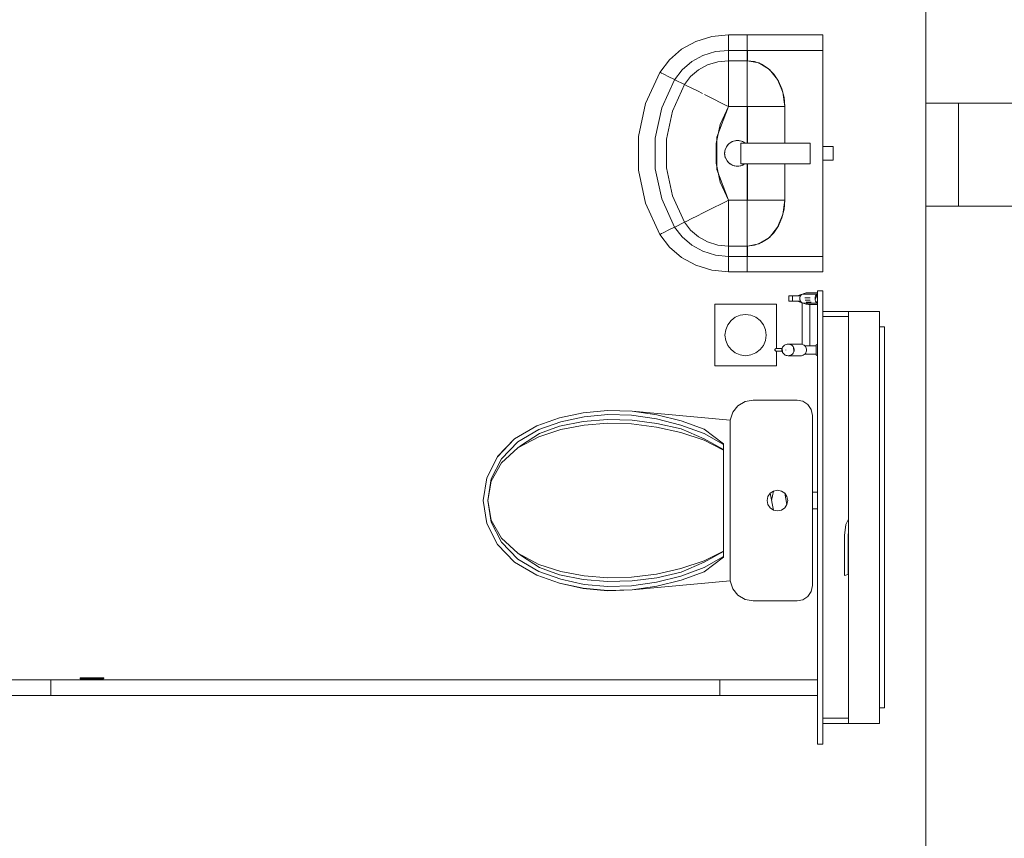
# Model space of a CAD drawing. Header units: millimetres. Extents: x 659 to 1031, y -73 to 11.
# Tile 61 of 141: x 729.28 to 733.11, y -9.66 to -6.48. Entities that reach past the tile are written whole.
import ezdxf

# ---------------------------------------------------------------- set-up
doc = ezdxf.new("R2010")
doc.units = ezdxf.units.MM
doc.header["$MEASUREMENT"] = 0
for name, color, linetype, lineweight in [('IFC-Elemento construtivo genérico-Contorno', 253, 'Continuous', 5), ('IFC-Janela-Contorno', 142, 'Continuous', 5), ('IFC-Laje-Contorno', 134, 'Continuous', 5), ('IFC-Parede padrão-Contorno', 44, 'Continuous', 5), ('IFC-Porta-Contorno', 142, 'Continuous', 5)]:
    doc.layers.add(name, color=color, linetype=linetype, lineweight=lineweight)

msp = doc.modelspace()

# ---------------------------------------------------------------- linework, layer by layer
at = {"layer": 'IFC-Elemento construtivo genérico-Contorno', "color": 8, "lineweight": 5}
for p, q in [((731.9714, -6.5432), (732.0359, -6.5369)), ((732.0359, -6.5369), (732.1092, -6.5369)), ((732.0359, -6.539), (732.0359, -6.5369)), ((732.0359, -6.5433), (732.0359, -6.539)), ((732.1092, -6.5369), (732.4025, -6.5369)), ((732.1092, -6.539), (732.1092, -6.5369)), ((732.1092, -6.5433), (732.1092, -6.539)), ((732.4025, -6.5389), (732.4025, -6.5368)), ((732.4025, -6.5568), (732.4025, -6.5368)), ((732.4025, -6.5432), (732.4025, -6.5389)), ((731.8539, -6.5925), (731.9097, -6.5621)), ((731.9097, -6.5621), (731.9714, -6.5432)), ((732.0359, -6.5495), (732.0359, -6.5433)), ((732.0359, -6.5576), (732.0359, -6.5495)), ((732.0359, -6.5673), (732.0359, -6.5576)), ((732.0359, -6.5727), (732.0359, -6.5673)), ((732.0359, -6.5757), (732.0359, -6.5727)), ((732.0359, -6.5808), (732.0359, -6.5757)), ((732.1092, -6.5495), (732.1092, -6.5433)), ((732.1092, -6.5576), (732.1092, -6.5495)), ((732.1092, -6.5673), (732.1092, -6.5576)), ((732.1092, -6.5727), (732.1092, -6.5673)), ((732.1092, -6.5757), (732.1092, -6.5727)), ((732.1092, -6.5808), (732.1092, -6.5757)), ((732.4025, -6.5495), (732.4025, -6.5432)), ((732.4025, -6.5576), (732.4025, -6.5495)), ((732.4025, -6.5614), (732.4025, -6.5568)), ((732.4025, -6.5673), (732.4025, -6.5576)), ((732.4025, -6.5672), (732.4025, -6.5576)), ((732.4025, -6.5704), (732.4025, -6.5614)), ((732.4025, -6.5727), (732.4025, -6.5672)), ((732.4025, -6.5727), (732.4025, -6.5673)), ((732.4025, -6.5836), (732.4025, -6.5704)), ((732.4025, -6.5835), (732.4025, -6.5704)), ((732.4025, -6.5756), (732.4025, -6.5727)), ((732.4025, -6.5808), (732.4025, -6.5756)), ((732.4025, -6.5808), (732.4025, -6.5757)), ((731.8064, -6.6332), (731.8539, -6.5925)), ((731.8931, -6.6404), (731.9369, -6.6165)), ((731.9369, -6.6165), (731.9853, -6.6017)), ((731.9853, -6.6017), (732.0359, -6.5967)), ((732.0359, -6.5852), (732.0359, -6.5808)), ((732.0359, -6.588), (732.0359, -6.5852)), ((732.0359, -6.5957), (732.0359, -6.588)), ((732.0359, -6.5969), (732.0359, -6.5957)), ((732.0359, -6.5969), (732.0359, -6.5967)), ((732.0359, -6.5969), (732.1092, -6.5969)), ((732.0359, -6.6368), (732.0359, -6.5969)), ((732.1092, -6.5852), (732.1092, -6.5808)), ((732.1092, -6.588), (732.1092, -6.5852)), ((732.1092, -6.5957), (732.1092, -6.588)), ((732.1092, -6.5969), (732.1092, -6.5957)), ((732.1092, -6.6368), (732.1092, -6.5969)), ((732.1092, -6.6005), (732.1092, -6.5969)), ((732.1092, -6.5969), (732.4025, -6.5969)), ((732.1093, -6.6368), (732.1093, -6.5968)), ((732.4025, -6.5852), (732.4025, -6.5808)), ((732.4025, -6.5851), (732.4025, -6.5808)), ((732.4025, -6.6004), (732.4025, -6.5835)), ((732.4025, -6.5879), (732.4025, -6.5851)), ((732.4025, -6.588), (732.4025, -6.5852)), ((732.4025, -6.5957), (732.4025, -6.5879)), ((732.4025, -6.5957), (732.4025, -6.588)), ((732.4025, -6.5968), (732.4025, -6.5957)), ((732.4025, -7.3968), (732.4025, -6.5968)), ((731.7696, -6.6822), (731.8064, -6.6332)), ((731.8559, -6.6723), (731.8931, -6.6404)), ((731.9194, -6.6725), (731.9551, -6.653)), ((731.9551, -6.653), (731.9946, -6.6409)), ((731.9946, -6.6409), (732.0359, -6.6368)), ((732.0359, -6.6368), (732.1092, -6.6368)), ((732.0359, -6.6457), (732.0359, -6.6368)), ((732.0359, -6.6631), (732.0359, -6.6457)), ((732.1092, -6.6368), (732.1092, -6.6302)), ((732.1092, -6.6368), (732.1542, -6.6455)), ((732.1092, -6.6368), (732.1376, -6.6403)), ((732.1092, -6.6457), (732.1092, -6.6368)), ((732.1092, -6.6631), (732.1092, -6.6457)), ((732.1376, -6.6403), (732.1649, -6.6504)), ((732.1542, -6.6455), (732.1948, -6.6708)), ((732.1649, -6.6504), (732.1901, -6.6668)), ((731.7142, -6.8029), (731.7696, -6.6822)), ((731.7696, -6.6822), (731.7716, -6.6832)), ((731.7696, -6.6822), (731.7716, -6.6832)), ((731.7716, -6.6832), (731.7757, -6.6852)), ((731.7716, -6.6832), (731.7757, -6.6852)), ((731.7757, -6.6852), (731.7817, -6.6882)), ((731.7817, -6.6882), (731.7895, -6.6921)), ((731.7894, -6.6921), (731.7987, -6.6967)), ((731.8269, -6.7108), (731.8559, -6.6723)), ((731.8891, -6.6985), (731.9194, -6.6725)), ((732.0359, -6.6886), (732.0359, -6.6631)), ((732.0359, -6.7096), (732.0359, -6.6886)), ((732.1092, -6.6886), (732.1092, -6.6631)), ((732.1092, -6.7096), (732.1092, -6.6886)), ((732.1901, -6.6668), (732.2121, -6.6889)), ((732.1948, -6.6708), (732.227, -6.7101)), ((732.2121, -6.6889), (732.2302, -6.7159)), ((731.7766, -6.8205), (731.8269, -6.7107)), ((731.7987, -6.6967), (731.804, -6.6993)), ((731.7987, -6.6967), (731.804, -6.6993)), ((731.804, -6.6993), (731.8068, -6.7007)), ((731.8067, -6.7007), (731.8117, -6.7032)), ((731.8068, -6.7007), (731.8117, -6.7032)), ((731.8117, -6.7032), (731.8159, -6.7052)), ((731.8117, -6.7032), (731.8159, -6.7052)), ((731.8159, -6.7052), (731.8186, -6.7066)), ((731.8185, -6.8323), (731.8655, -6.7298)), ((731.8186, -6.7066), (731.826, -6.7103)), ((731.8186, -6.7066), (731.826, -6.7102)), ((731.826, -6.7102), (731.8269, -6.7107)), ((731.826, -6.7103), (731.8269, -6.7107)), ((731.8269, -6.7107), (731.8273, -6.7109)), ((731.8269, -6.7107), (731.8273, -6.7109)), ((731.8273, -6.7109), (731.8654, -6.7299)), ((731.8273, -6.7109), (731.8655, -6.7299)), ((731.8654, -6.7299), (731.8891, -6.6985)), ((731.8655, -6.7299), (731.8739, -6.7341)), ((732.0359, -6.7177), (732.0359, -6.7096)), ((732.0359, -6.7369), (732.0359, -6.7177)), ((732.1092, -6.7177), (732.1092, -6.7096)), ((732.1092, -6.7369), (732.1092, -6.7177)), ((732.227, -6.7101), (732.2477, -6.7597)), ((732.2302, -6.7159), (732.2437, -6.7466)), ((731.8739, -6.7341), (731.8907, -6.7424)), ((731.8907, -6.7424), (731.9151, -6.7545)), ((731.8908, -6.7425), (731.9151, -6.7545)), ((731.9151, -6.7545), (731.9352, -6.7646)), ((731.9151, -6.7545), (731.9353, -6.7646)), ((731.943, -6.7684), (731.9614, -6.7776)), ((732.0359, -6.7584), (732.0359, -6.7369)), ((732.0359, -6.7816), (732.0359, -6.7584)), ((732.1092, -6.7584), (732.1092, -6.7369)), ((732.1092, -6.7816), (732.1092, -6.7584)), ((732.2437, -6.7466), (732.252, -6.78)), ((732.2477, -6.7597), (732.2548, -6.8146)), ((731.686, -6.9314), (731.7142, -6.8029)), ((731.9614, -6.7776), (731.982, -6.7878)), ((731.9614, -6.7776), (731.982, -6.7878)), ((731.982, -6.7878), (732.0042, -6.7989)), ((731.982, -6.7878), (732.0043, -6.7989)), ((732.0042, -6.7989), (732.0275, -6.8104)), ((732.0043, -6.7989), (732.0275, -6.8104)), ((732.0359, -6.8059), (732.0359, -6.7816)), ((732.0359, -6.8146), (732.0359, -6.8059)), ((732.1092, -6.8059), (732.1092, -6.7816)), ((732.1092, -6.8146), (732.1092, -6.8059)), ((732.252, -6.78), (732.2548, -6.8146)), ((731.7509, -6.9373), (731.7766, -6.8205)), ((731.7946, -6.9413), (731.8185, -6.8323)), ((731.9912, -6.9338), (732.0359, -6.8146)), ((732.0039, -6.8846), (732.036, -6.8146)), ((732.0275, -6.8104), (732.0359, -6.8146)), ((732.0359, -6.8146), (732.1101, -6.8146)), ((732.1092, -6.8146), (732.1164, -6.8146)), ((732.1092, -6.9568), (732.1092, -6.8146)), ((732.1101, -6.9568), (732.1101, -6.8146)), ((732.1164, -6.8146), (732.1362, -6.8146)), ((732.1362, -6.8146), (732.1553, -6.8146)), ((732.1553, -6.8146), (732.1729, -6.8146)), ((732.1729, -6.8146), (732.1885, -6.8146)), ((732.1885, -6.8146), (732.1952, -6.8146)), ((732.1952, -6.8146), (732.2124, -6.8146)), ((732.2124, -6.8146), (732.2333, -6.8146)), ((732.2333, -6.8146), (732.2475, -6.8146)), ((732.2475, -6.8146), (732.2548, -6.8146)), ((732.2548, -6.8146), (732.2548, -6.8146)), ((732.2548, -6.9568), (732.2548, -6.8146)), ((732.2548, -6.9568), (732.2548, -6.8146)), ((731.9876, -6.9589), (732.0039, -6.8846)), ((731.686, -7.0623), (731.686, -6.9314)), ((731.7509, -7.0564), (731.7509, -6.9373)), ((731.7946, -7.0524), (731.7946, -6.9413)), ((731.9876, -6.9589), (731.988, -6.9568)), ((731.9876, -7.0348), (731.9876, -6.9589)), ((731.9912, -7.0599), (731.9912, -6.9338)), ((732.0306, -6.9675), (732.0376, -6.9597)), ((732.0339, -6.9634), (732.0359, -6.9616)), ((732.0376, -6.9597), (732.046, -6.9535)), ((732.0397, -6.9581), (732.0417, -6.9564)), ((732.0417, -6.9564), (732.0439, -6.9551)), ((732.046, -6.9535), (732.0556, -6.9493)), ((732.0485, -6.9524), (732.0507, -6.9512)), ((732.0507, -6.9512), (732.0607, -6.9479)), ((732.0556, -6.9493), (732.0658, -6.9471)), ((732.0607, -6.9479), (732.0633, -6.9477)), ((732.0658, -6.9471), (732.0763, -6.9471)), ((732.0684, -6.9471), (732.071, -6.9468)), ((732.071, -6.9468), (732.0737, -6.9471)), ((732.0763, -6.9471), (732.0865, -6.9493)), ((732.0789, -6.9477), (732.0814, -6.9479)), ((732.0814, -6.9479), (732.0914, -6.9512)), ((732.0839, -7.0368), (732.0839, -6.9568)), ((732.0839, -6.9568), (732.2739, -6.9568)), ((732.0865, -6.9493), (732.096, -6.9535)), ((732.0914, -6.9512), (732.1005, -6.9564)), ((732.096, -6.9535), (732.1005, -6.9568)), ((732.1005, -6.9564), (732.1009, -6.9568)), ((732.2739, -6.9568), (732.3539, -6.9568)), ((732.3539, -7.0368), (732.3539, -6.9568)), ((732.021, -6.9968), (732.0221, -6.9864)), ((732.021, -6.9968), (732.0221, -7.0072)), ((732.0213, -6.9916), (732.0219, -6.9891)), ((732.0213, -6.9942), (732.0213, -6.9916)), ((732.0213, -7.0021), (732.0213, -6.9994)), ((732.0221, -6.9864), (732.0254, -6.9765)), ((732.023, -6.9839), (732.0235, -6.9814)), ((732.0235, -6.9814), (732.0278, -6.9718)), ((732.0235, -6.9814), (732.0236, -6.982)), ((732.0254, -6.9765), (732.0306, -6.9675)), ((732.0277, -6.9725), (732.0278, -6.9718)), ((732.0278, -6.9718), (732.0339, -6.9634)), ((732.4025, -6.9698), (732.4425, -6.9698)), ((732.4425, -6.9708), (732.4425, -6.9698)), ((732.4425, -6.9735), (732.4425, -6.9708)), ((732.4425, -6.9777), (732.4425, -6.9735)), ((732.4425, -6.9833), (732.4425, -6.9777)), ((732.4425, -6.9899), (732.4425, -6.9833)), ((732.4425, -6.9968), (732.4425, -6.9899)), ((732.4425, -7.0038), (732.4425, -6.9968)), ((731.9876, -7.0348), (732.0039, -7.1091)), ((731.9876, -7.0348), (731.9883, -7.038)), ((732.0213, -7.0021), (732.0235, -7.0123)), ((732.0221, -7.0072), (732.0254, -7.0172)), ((732.0235, -7.0123), (732.0246, -7.0146)), ((732.0254, -7.0172), (732.0306, -7.0262)), ((732.0267, -7.0195), (732.0278, -7.0218)), ((732.0277, -7.0212), (732.0278, -7.0218)), ((732.0278, -7.0218), (732.0293, -7.024)), ((732.0306, -7.0262), (732.0376, -7.034)), ((732.0323, -7.0281), (732.0339, -7.0303)), ((732.0339, -7.0303), (732.0417, -7.0373)), ((732.0376, -7.034), (732.046, -7.0401)), ((732.0417, -7.0373), (732.0507, -7.0425)), ((732.0839, -7.0368), (732.2739, -7.0368)), ((732.096, -7.0401), (732.1007, -7.0368)), ((732.0981, -7.0387), (732.1005, -7.0373)), ((732.1005, -7.0373), (732.101, -7.0368)), ((732.1092, -7.179), (732.1092, -7.0368)), ((732.1101, -7.179), (732.1101, -7.0368)), ((732.2548, -7.179), (732.2548, -7.0368)), ((732.2548, -7.179), (732.2548, -7.0368)), ((732.2739, -7.0368), (732.3539, -7.0368)), ((732.4025, -7.0238), (732.4425, -7.0238)), ((732.4425, -7.0103), (732.4425, -7.0038)), ((732.4425, -7.0159), (732.4425, -7.0103)), ((732.4425, -7.0202), (732.4425, -7.0159)), ((732.4425, -7.0229), (732.4425, -7.0202)), ((732.4425, -7.0238), (732.4425, -7.0229)), ((731.686, -7.0623), (731.7142, -7.1907)), ((731.7509, -7.0564), (731.7766, -7.1732)), ((731.7946, -7.0524), (731.8185, -7.1614)), ((731.9912, -7.0599), (732.0359, -7.179)), ((732.046, -7.0401), (732.0556, -7.0444)), ((732.0507, -7.0425), (732.0532, -7.0433)), ((732.0556, -7.0444), (732.0658, -7.0466)), ((732.0582, -7.0449), (732.0607, -7.0457)), ((732.0607, -7.0457), (732.071, -7.0468)), ((732.0658, -7.0466), (732.0763, -7.0466)), ((732.071, -7.0468), (732.0814, -7.0457)), ((732.0763, -7.0466), (732.0865, -7.0444)), ((732.0814, -7.0457), (732.0839, -7.0449)), ((732.0865, -7.0444), (732.096, -7.0401)), ((732.0889, -7.0433), (732.0914, -7.0425)), ((732.0914, -7.0425), (732.0937, -7.0412)), ((732.0039, -7.1091), (732.036, -7.1791)), ((731.7142, -7.1907), (731.7696, -7.3115)), ((731.7766, -7.1732), (731.8269, -7.283)), ((731.8185, -7.1614), (731.8655, -7.2638)), ((732.0042, -7.1948), (732.0275, -7.1832)), ((732.0043, -7.1948), (732.0275, -7.1833)), ((732.0275, -7.1832), (732.0359, -7.179)), ((732.0275, -7.1833), (732.036, -7.1791)), ((732.0359, -7.1878), (732.0359, -7.179)), ((732.0359, -7.179), (732.1101, -7.179)), ((732.0359, -7.2121), (732.0359, -7.1878)), ((732.1092, -7.1878), (732.1092, -7.179)), ((732.1092, -7.179), (732.1164, -7.179)), ((732.1092, -7.2121), (732.1092, -7.1878)), ((732.1164, -7.179), (732.1362, -7.179)), ((732.1362, -7.179), (732.1553, -7.179)), ((732.1553, -7.179), (732.1729, -7.179)), ((732.1729, -7.179), (732.1885, -7.179)), ((732.1885, -7.179), (732.1952, -7.179)), ((732.1952, -7.179), (732.2124, -7.179)), ((732.2124, -7.179), (732.2333, -7.179)), ((732.2333, -7.179), (732.2475, -7.179)), ((732.2475, -7.179), (732.2548, -7.179)), ((732.2477, -7.234), (732.2548, -7.179)), ((732.252, -7.2137), (732.2548, -7.179)), ((732.2548, -7.179), (732.2548, -7.179)), ((731.9151, -7.2391), (731.9352, -7.2291)), ((731.9151, -7.2392), (731.9353, -7.2291)), ((731.9352, -7.2291), (731.943, -7.2252)), ((731.9353, -7.2291), (731.943, -7.2253)), ((731.943, -7.2252), (731.9614, -7.2161)), ((731.943, -7.2253), (731.9614, -7.2161)), ((731.9614, -7.2161), (731.982, -7.2059)), ((731.9614, -7.2161), (731.982, -7.2059)), ((731.982, -7.2059), (732.0042, -7.1948)), ((731.982, -7.2059), (732.0043, -7.1948)), ((732.0359, -7.2353), (732.0359, -7.2121)), ((732.1092, -7.2353), (732.1092, -7.2121)), ((732.2437, -7.2471), (732.252, -7.2137)), ((731.8273, -7.2828), (731.8654, -7.2638)), ((731.8273, -7.2828), (731.8655, -7.2638)), ((731.8654, -7.2638), (731.8739, -7.2596)), ((731.8654, -7.2638), (731.8891, -7.2952)), ((731.8655, -7.2638), (731.8739, -7.2596)), ((731.8655, -7.2638), (731.8655, -7.2639)), ((731.8739, -7.2596), (731.8906, -7.2513)), ((731.8739, -7.2596), (731.8907, -7.2513)), ((731.8906, -7.2513), (731.9151, -7.2391)), ((731.8907, -7.2513), (731.9151, -7.2392)), ((732.0359, -7.2568), (732.0359, -7.2353)), ((732.0359, -7.2759), (732.0359, -7.2568)), ((732.1092, -7.2568), (732.1092, -7.2353)), ((732.1092, -7.2759), (732.1092, -7.2568)), ((732.227, -7.2836), (732.2477, -7.234)), ((732.2302, -7.2778), (732.2437, -7.2471)), ((731.7757, -7.3084), (731.7817, -7.3054)), ((731.7817, -7.3054), (731.7894, -7.3016)), ((731.7894, -7.3016), (731.7987, -7.297)), ((731.7987, -7.297), (731.804, -7.2944)), ((731.7987, -7.297), (731.804, -7.2944)), ((731.804, -7.2944), (731.8068, -7.293)), ((731.8067, -7.293), (731.8117, -7.2905)), ((731.8117, -7.2905), (731.8159, -7.2884)), ((731.8159, -7.2884), (731.8186, -7.2871)), ((731.8186, -7.2871), (731.826, -7.2834)), ((731.826, -7.2834), (731.8269, -7.283)), ((731.8262, -7.2834), (731.8269, -7.283)), ((731.8269, -7.283), (731.8273, -7.2828)), ((731.8269, -7.2829), (731.8559, -7.3214)), ((731.8891, -7.2952), (731.9194, -7.3212)), ((732.0359, -7.284), (732.0359, -7.2759)), ((732.0359, -7.3051), (732.0359, -7.284)), ((732.0359, -7.3306), (732.0359, -7.3051)), ((732.1092, -7.284), (732.1092, -7.2759)), ((732.1092, -7.3051), (732.1092, -7.284)), ((732.1092, -7.3306), (732.1092, -7.3051)), ((732.1901, -7.3269), (732.2121, -7.3048)), ((732.1948, -7.3229), (732.227, -7.2836)), ((732.2121, -7.3048), (732.2302, -7.2778)), ((731.7696, -7.3115), (731.7716, -7.3105)), ((731.7696, -7.3115), (731.8064, -7.3605)), ((731.7696, -7.3115), (731.7696, -7.3115)), ((731.7716, -7.3105), (731.7757, -7.3084)), ((731.8559, -7.3214), (731.8931, -7.3533)), ((731.9194, -7.3212), (731.9551, -7.3407)), ((731.9551, -7.3407), (731.9946, -7.3528)), ((732.0359, -7.348), (732.0359, -7.3306)), ((732.1092, -7.348), (732.1092, -7.3306)), ((732.1376, -7.3534), (732.1649, -7.3433)), ((732.1542, -7.3481), (732.1948, -7.3229)), ((732.1649, -7.3433), (732.1901, -7.3269)), ((731.8064, -7.3605), (731.8539, -7.4011)), ((731.8931, -7.3533), (731.9369, -7.3772)), ((731.9369, -7.3772), (731.9853, -7.392)), ((731.9946, -7.3528), (732.0359, -7.3568)), ((732.0359, -7.3568), (732.0359, -7.348)), ((732.0359, -7.3568), (732.1092, -7.3568)), ((732.0359, -7.3968), (732.0359, -7.3568)), ((732.1092, -7.3568), (732.1092, -7.348)), ((732.1092, -7.3568), (732.1376, -7.3534)), ((732.1092, -7.3635), (732.1092, -7.3568)), ((732.1092, -7.3968), (732.1092, -7.3568)), ((732.1093, -7.3568), (732.1542, -7.3481)), ((732.1093, -7.3968), (732.1093, -7.3568)), ((731.8539, -7.4011), (731.9097, -7.4316)), ((731.9853, -7.392), (732.0359, -7.397)), ((732.0359, -7.3968), (732.1092, -7.3968)), ((732.0359, -7.397), (732.0359, -7.3968)), ((732.0359, -7.398), (732.0359, -7.3968)), ((732.0359, -7.4057), (732.0359, -7.398)), ((732.0359, -7.4085), (732.0359, -7.4057)), ((732.0359, -7.4128), (732.0359, -7.4085)), ((732.0359, -7.418), (732.0359, -7.4128)), ((732.0359, -7.4209), (732.0359, -7.418)), ((732.0359, -7.4264), (732.0359, -7.4209)), ((732.1092, -7.3968), (732.1092, -7.3932)), ((732.1092, -7.398), (732.1092, -7.3968)), ((732.1092, -7.3968), (732.4025, -7.3968)), ((732.1092, -7.4057), (732.1092, -7.398)), ((732.1092, -7.4085), (732.1092, -7.4057)), ((732.1092, -7.4128), (732.1092, -7.4085)), ((732.1092, -7.418), (732.1092, -7.4128)), ((732.1092, -7.4209), (732.1092, -7.418)), ((732.1092, -7.4264), (732.1092, -7.4209)), ((732.4025, -7.4102), (732.4025, -7.3932)), ((732.4025, -7.398), (732.4025, -7.3968)), ((732.4025, -7.4057), (732.4025, -7.398)), ((732.4025, -7.4057), (732.4025, -7.398)), ((732.4025, -7.4085), (732.4025, -7.4057)), ((732.4025, -7.4085), (732.4025, -7.4057)), ((732.4025, -7.4128), (732.4025, -7.4085)), ((732.4025, -7.4129), (732.4025, -7.4085)), ((732.4025, -7.4233), (732.4025, -7.4101)), ((732.4025, -7.4233), (732.4025, -7.4102)), ((732.4025, -7.418), (732.4025, -7.4128)), ((732.4025, -7.4181), (732.4025, -7.4129)), ((732.4025, -7.421), (732.4025, -7.4181)), ((732.4025, -7.4264), (732.4025, -7.4209)), ((732.4025, -7.4265), (732.4025, -7.421)), ((731.9097, -7.4316), (731.9714, -7.4504)), ((731.9714, -7.4504), (732.0359, -7.4568)), ((732.0359, -7.4361), (732.0359, -7.4264)), ((732.0359, -7.4442), (732.0359, -7.4361)), ((732.0359, -7.4504), (732.0359, -7.4442)), ((732.0359, -7.4547), (732.0359, -7.4504)), ((732.0359, -7.4568), (732.0359, -7.4547)), ((732.0359, -7.4568), (732.1092, -7.4568)), ((732.1092, -7.4361), (732.1092, -7.4264)), ((732.1092, -7.4442), (732.1092, -7.4361)), ((732.1092, -7.4504), (732.1092, -7.4442)), ((732.1092, -7.4547), (732.1092, -7.4504)), ((732.1092, -7.4568), (732.1092, -7.4547)), ((732.1092, -7.4568), (732.4025, -7.4568)), ((732.4025, -7.4323), (732.4025, -7.4233)), ((732.4025, -7.4361), (732.4025, -7.4264)), ((732.4025, -7.4361), (732.4025, -7.4265)), ((732.4025, -7.4369), (732.4025, -7.4323)), ((732.4025, -7.4442), (732.4025, -7.4361)), ((732.4025, -7.4568), (732.4025, -7.4369)), ((732.4025, -7.4505), (732.4025, -7.4442)), ((732.4025, -7.4547), (732.4025, -7.4505)), ((732.4025, -7.4569), (732.4025, -7.4547)), ((732.2704, -7.5499), (732.2722, -7.5499)), ((732.2704, -7.5712), (732.2704, -7.5499)), ((732.2704, -7.5499), (732.2741, -7.5499)), ((732.2704, -7.5712), (732.2722, -7.5712)), ((732.2704, -7.5712), (732.2741, -7.5712)), ((732.2722, -7.5499), (732.2745, -7.5499)), ((732.2722, -7.5712), (732.2744, -7.5712)), ((732.2741, -7.5499), (732.2771, -7.5499)), ((732.2741, -7.5712), (732.2761, -7.5712)), ((732.2744, -7.5712), (732.2772, -7.5712)), ((732.2745, -7.5499), (732.2773, -7.5499)), ((732.2772, -7.5712), (732.2805, -7.5712)), ((732.2773, -7.5499), (732.2806, -7.5499)), ((732.2773, -7.5499), (732.2892, -7.55)), ((732.2794, -7.5499), (732.2865, -7.55)), ((732.2805, -7.5712), (732.2844, -7.5712)), ((732.2805, -7.5712), (732.2972, -7.5713)), ((732.2806, -7.5499), (732.2844, -7.55)), ((732.2837, -7.5712), (732.291, -7.5712)), ((732.2844, -7.5712), (732.2844, -7.55)), ((732.2844, -7.55), (732.2891, -7.55)), ((732.2844, -7.55), (732.2897, -7.55)), ((732.2844, -7.5712), (732.2897, -7.5712)), ((732.2858, -7.5712), (732.2909, -7.5712)), ((732.2897, -7.55), (732.2953, -7.55)), ((732.2897, -7.5712), (732.2953, -7.5713)), ((732.2903, -7.55), (732.2912, -7.55)), ((732.2904, -7.55), (732.2912, -7.55)), ((732.2907, -7.55), (732.2912, -7.55)), ((732.2912, -7.55), (732.2957, -7.55)), ((732.2953, -7.55), (732.3013, -7.55)), ((732.2953, -7.55), (732.3089, -7.55)), ((732.2953, -7.5713), (732.3013, -7.5713)), ((732.2957, -7.55), (732.3017, -7.55)), ((732.2972, -7.55), (732.3017, -7.55)), ((732.3013, -7.55), (732.3076, -7.55)), ((732.3013, -7.5713), (732.3075, -7.5713)), ((732.3031, -7.5713), (732.3089, -7.5713)), ((732.3075, -7.5713), (732.314, -7.5713)), ((732.3076, -7.55), (732.3141, -7.55)), ((732.3078, -7.55), (732.3088, -7.5492)), ((732.3078, -7.5713), (732.3088, -7.572)), ((732.3084, -7.55), (732.3116, -7.5479)), ((732.3088, -7.5492), (732.3117, -7.5476)), ((732.3088, -7.572), (732.3116, -7.5737)), ((732.3089, -7.5713), (732.314, -7.5713)), ((732.3091, -7.5713), (732.3101, -7.572)), ((732.3094, -7.55), (732.31, -7.5497)), ((732.3101, -7.572), (732.3119, -7.5732)), ((732.3116, -7.5479), (732.3181, -7.5457)), ((732.3116, -7.5737), (732.3148, -7.575)), ((732.3117, -7.5476), (732.3148, -7.5463)), ((732.3119, -7.5732), (732.3182, -7.5756)), ((732.3133, -7.5606), (732.3138, -7.5553)), ((732.3133, -7.5606), (732.3139, -7.5658)), ((732.314, -7.5713), (732.314, -7.5661)), ((732.314, -7.5713), (732.316, -7.5713)), ((732.3141, -7.5546), (732.3141, -7.55)), ((732.3141, -7.55), (732.3158, -7.55)), ((732.3148, -7.5463), (732.3183, -7.5453)), ((732.3148, -7.575), (732.3183, -7.576)), ((732.3158, -7.55), (732.3179, -7.5468)), ((732.316, -7.5713), (732.318, -7.5744)), ((732.3179, -7.5468), (732.3209, -7.5443)), ((732.318, -7.5744), (732.3209, -7.577)), ((732.3181, -7.5457), (732.3194, -7.5455)), ((732.3183, -7.5453), (732.32, -7.545)), ((732.3209, -7.5443), (732.3243, -7.5434)), ((732.3243, -7.5434), (732.3391, -7.5434)), ((732.3261, -7.5434), (732.3298, -7.5415)), ((732.3261, -7.5434), (732.332, -7.5434)), ((732.3298, -7.5415), (732.3338, -7.54)), ((732.3319, -7.5434), (732.332, -7.5434)), ((732.3332, -7.5575), (732.3529, -7.5575)), ((732.3338, -7.54), (732.3382, -7.5389)), ((732.334, -7.5672), (732.3537, -7.5673)), ((732.3362, -7.5434), (732.3638, -7.5434)), ((732.338, -7.5749), (732.3577, -7.5749)), ((732.3382, -7.5389), (732.3427, -7.5383)), ((732.3391, -7.5434), (732.3686, -7.5434)), ((732.3427, -7.5383), (732.3473, -7.5381)), ((732.3473, -7.5381), (732.3825, -7.5381)), ((732.3686, -7.5434), (732.3825, -7.5435)), ((732.3724, -7.5607), (732.373, -7.5554)), ((732.3724, -7.5607), (732.373, -7.5659)), ((732.373, -7.5659), (732.38, -7.5444)), ((732.373, -7.5554), (732.3746, -7.5507)), ((732.373, -7.5659), (732.3747, -7.5706)), ((732.3737, -7.5639), (732.3744, -7.5639)), ((732.3746, -7.5507), (732.377, -7.5469)), ((732.3747, -7.5706), (732.3771, -7.5745)), ((732.3747, -7.5706), (732.38, -7.5771)), ((732.377, -7.5469), (732.38, -7.5444)), ((732.3771, -7.5745), (732.38, -7.5771)), ((732.38, -7.5444), (732.3825, -7.5437)), ((732.4025, -7.5382), (732.4028, -7.5382)), ((732.4027, -7.5834), (732.4028, -7.5382)), ((731.9825, -7.5825), (732.2225, -7.5825)), ((731.9825, -7.8225), (731.9825, -7.5825)), ((732.2225, -7.7547), (732.2225, -7.5825)), ((732.3182, -7.5756), (732.3194, -7.5757)), ((732.3183, -7.576), (732.3201, -7.5763)), ((732.3209, -7.577), (732.3242, -7.5779)), ((732.3226, -7.6314), (732.3227, -7.605)), ((732.3227, -7.5831), (732.3227, -7.5775)), ((732.3227, -7.605), (732.3227, -7.5831)), ((732.3242, -7.5779), (732.339, -7.578)), ((732.326, -7.578), (732.3297, -7.5798)), ((732.326, -7.578), (732.3319, -7.578)), ((732.3297, -7.5798), (732.3338, -7.5813)), ((732.3338, -7.5813), (732.3381, -7.5824)), ((732.3381, -7.5824), (732.3426, -7.5831)), ((732.339, -7.578), (732.3685, -7.578)), ((732.3426, -7.5831), (732.3473, -7.5833)), ((732.3473, -7.5833), (732.3825, -7.5834)), ((732.3526, -7.6314), (732.3527, -7.605)), ((732.3527, -7.578), (732.3632, -7.578)), ((732.3527, -7.605), (732.3527, -7.5833)), ((732.3597, -7.578), (732.3597, -7.578)), ((732.3685, -7.578), (732.3825, -7.578)), ((732.38, -7.5771), (732.3825, -7.5778)), ((732.4025, -7.5834), (732.4027, -7.5834)), ((732.0332, -7.6625), (732.0459, -7.6459)), ((732.0459, -7.6459), (732.0625, -7.6332)), ((732.0625, -7.6332), (732.0817, -7.6252)), ((732.0817, -7.6252), (732.1025, -7.6225)), ((732.1025, -7.6225), (732.1232, -7.6252)), ((732.1232, -7.6252), (732.1425, -7.6332)), ((732.1425, -7.6332), (732.1591, -7.6459)), ((732.1591, -7.6459), (732.1717, -7.6625)), ((732.3226, -7.6602), (732.3226, -7.6314)), ((732.3526, -7.6602), (732.3526, -7.6314)), ((732.0225, -7.7025), (732.0252, -7.6818)), ((732.0252, -7.6818), (732.0332, -7.6625)), ((732.1717, -7.6625), (732.1798, -7.6818)), ((732.1798, -7.6818), (732.1825, -7.7025)), ((732.3225, -7.7154), (732.3226, -7.689)), ((732.3226, -7.689), (732.3226, -7.6602)), ((732.3525, -7.7155), (732.3526, -7.689)), ((732.3526, -7.689), (732.3526, -7.6602)), ((732.0225, -7.7025), (732.0252, -7.7232)), ((732.0252, -7.7232), (732.0332, -7.7425)), ((732.1717, -7.7425), (732.1798, -7.7232)), ((732.1798, -7.7232), (732.1825, -7.7025)), ((732.3225, -7.7372), (732.3225, -7.7154)), ((732.3525, -7.7373), (732.3525, -7.7155)), ((732.0332, -7.7425), (732.0459, -7.7591)), ((732.0459, -7.7591), (732.0625, -7.7718)), ((732.1425, -7.7718), (732.1591, -7.7591)), ((732.1591, -7.7591), (732.1717, -7.7425)), ((732.2163, -7.76), (732.2164, -7.7592)), ((732.2163, -7.76), (732.2164, -7.7608)), ((732.2164, -7.7592), (732.2166, -7.7584)), ((732.2164, -7.7608), (732.2166, -7.7616)), ((732.2166, -7.7584), (732.2169, -7.7576)), ((732.2166, -7.7616), (732.2169, -7.7624)), ((732.2169, -7.7576), (732.2174, -7.7569)), ((732.2169, -7.7624), (732.2174, -7.7631)), ((732.2174, -7.7569), (732.218, -7.7562)), ((732.2174, -7.7631), (732.218, -7.7638)), ((732.218, -7.7562), (732.2186, -7.7557)), ((732.218, -7.7638), (732.2186, -7.7643)), ((732.2186, -7.7557), (732.2194, -7.7553)), ((732.2186, -7.7643), (732.2194, -7.7647)), ((732.2194, -7.7553), (732.2202, -7.7549)), ((732.2194, -7.7647), (732.2202, -7.7651)), ((732.2202, -7.7549), (732.2211, -7.7547)), ((732.2202, -7.7651), (732.2211, -7.7653)), ((732.2211, -7.7547), (732.222, -7.7547)), ((732.2211, -7.7653), (732.2219, -7.7653)), ((732.2219, -7.7653), (732.2443, -7.7654)), ((732.222, -7.7547), (732.2443, -7.7547)), ((732.2225, -7.8225), (732.2225, -7.7653)), ((732.2435, -7.76), (732.2439, -7.7565)), ((732.2435, -7.76), (732.2438, -7.7636)), ((732.2438, -7.7636), (732.2447, -7.767)), ((732.2439, -7.7565), (732.2447, -7.7531)), ((732.2447, -7.7531), (732.2462, -7.7498)), ((732.2447, -7.7531), (732.2462, -7.7703)), ((732.2462, -7.7498), (732.2482, -7.7468)), ((732.2482, -7.7468), (732.2506, -7.7441)), ((732.2506, -7.7441), (732.2535, -7.7418)), ((732.2535, -7.7418), (732.2567, -7.7399)), ((732.2567, -7.7399), (732.2602, -7.7386)), ((732.2591, -7.7609), (732.2592, -7.7601)), ((732.2602, -7.7386), (732.2639, -7.7377)), ((732.2639, -7.7377), (732.2676, -7.7375)), ((732.2676, -7.7375), (732.3157, -7.7375)), ((732.2676, -7.7375), (732.2714, -7.7377)), ((732.2714, -7.7377), (732.275, -7.7386)), ((732.275, -7.7386), (732.2785, -7.7399)), ((732.2785, -7.7399), (732.2817, -7.7418)), ((732.2817, -7.7418), (732.2846, -7.7441)), ((732.2846, -7.7441), (732.2871, -7.7468)), ((732.2871, -7.7468), (732.289, -7.7498)), ((732.289, -7.7498), (732.2905, -7.7531)), ((732.289, -7.7498), (732.2905, -7.7671)), ((732.2905, -7.7531), (732.2914, -7.7566)), ((732.2905, -7.7671), (732.2913, -7.7637)), ((732.2913, -7.7637), (732.2916, -7.7601)), ((732.2914, -7.7566), (732.2916, -7.7601)), ((732.3157, -7.7375), (732.3195, -7.7378)), ((732.3195, -7.7378), (732.3231, -7.7387)), ((732.3225, -7.7385), (732.3225, -7.7372)), ((732.3231, -7.7387), (732.3266, -7.74)), ((732.3266, -7.74), (732.3298, -7.7419)), ((732.3298, -7.7419), (732.3327, -7.7442)), ((732.3327, -7.7442), (732.3381, -7.7442)), ((732.3327, -7.7442), (732.3351, -7.7469)), ((732.3339, -7.7442), (732.3376, -7.7444)), ((732.3339, -7.7442), (732.3339, -7.7442)), ((732.3351, -7.7469), (732.3371, -7.7499)), ((732.3371, -7.7499), (732.3385, -7.7532)), ((732.3381, -7.7442), (732.341, -7.7442)), ((732.3385, -7.7532), (732.3394, -7.7567)), ((732.3385, -7.7672), (732.3394, -7.7637)), ((732.3394, -7.7567), (732.3397, -7.7602)), ((732.3394, -7.7637), (732.3397, -7.7602)), ((732.341, -7.7442), (732.3437, -7.7442)), ((732.3437, -7.7442), (732.3462, -7.7442)), ((732.3462, -7.7442), (732.3485, -7.7442)), ((732.3485, -7.7442), (732.3507, -7.7442)), ((732.3507, -7.7442), (732.3528, -7.7442)), ((732.3525, -7.7442), (732.3525, -7.7373)), ((732.3528, -7.7442), (732.3549, -7.7442)), ((732.3549, -7.7442), (732.3568, -7.7443)), ((732.3568, -7.7443), (732.3587, -7.7443)), ((732.3587, -7.7443), (732.3606, -7.7443)), ((732.3606, -7.7443), (732.3624, -7.7443)), ((732.3624, -7.7443), (732.3643, -7.7443)), ((732.3643, -7.7443), (732.3662, -7.7443)), ((732.3662, -7.7443), (732.3681, -7.7443)), ((732.3681, -7.7443), (732.3701, -7.7443)), ((732.3701, -7.7443), (732.3722, -7.7443)), ((732.3722, -7.7443), (732.3743, -7.7443)), ((732.3743, -7.7443), (732.3766, -7.7443)), ((732.3766, -7.7409), (732.3825, -7.7378)), ((732.3766, -7.7412), (732.3766, -7.7409)), ((732.3766, -7.7433), (732.3766, -7.7412)), ((732.3766, -7.7431), (732.3766, -7.7412)), ((732.3766, -7.7438), (732.3766, -7.7412)), ((732.3766, -7.7419), (732.3766, -7.7412)), ((732.3766, -7.743), (732.3766, -7.7419)), ((732.3766, -7.7446), (732.3766, -7.743)), ((732.3766, -7.7466), (732.3766, -7.7446)), ((732.3766, -7.7489), (732.3766, -7.7466)), ((732.3766, -7.7515), (732.3766, -7.7489)), ((732.3766, -7.7543), (732.3766, -7.7515)), ((732.3766, -7.7572), (732.3766, -7.7543)), ((732.3766, -7.7602), (732.3766, -7.7572)), ((732.3766, -7.7633), (732.3766, -7.7602)), ((732.3766, -7.7662), (732.3766, -7.7633)), ((732.3766, -7.769), (732.3766, -7.7662)), ((732.0625, -7.7718), (732.0817, -7.7798)), ((732.0817, -7.7798), (732.1025, -7.7825)), ((732.1025, -7.7825), (732.1232, -7.7798)), ((732.1232, -7.7798), (732.1425, -7.7718)), ((732.2447, -7.767), (732.2462, -7.7703)), ((732.2462, -7.7703), (732.2481, -7.7733)), ((732.2481, -7.7733), (732.2506, -7.776)), ((732.2506, -7.776), (732.2534, -7.7784)), ((732.2534, -7.7784), (732.2566, -7.7802)), ((732.2566, -7.7802), (732.2601, -7.7816)), ((732.2601, -7.7816), (732.2638, -7.7824)), ((732.2638, -7.7824), (732.2676, -7.7827)), ((732.2676, -7.7827), (732.2713, -7.7824)), ((732.2676, -7.7827), (732.3156, -7.7828)), ((732.2713, -7.7824), (732.275, -7.7816)), ((732.275, -7.7816), (732.2785, -7.7802)), ((732.2785, -7.7802), (732.2817, -7.7784)), ((732.2817, -7.7784), (732.2846, -7.7761)), ((732.2846, -7.7761), (732.287, -7.7734)), ((732.287, -7.7734), (732.289, -7.7704)), ((732.289, -7.7704), (732.2905, -7.7671)), ((732.3156, -7.7828), (732.3194, -7.7825)), ((732.3194, -7.7825), (732.3231, -7.7817)), ((732.3231, -7.7817), (732.3266, -7.7803)), ((732.3266, -7.7803), (732.3298, -7.7785)), ((732.3298, -7.7785), (732.3326, -7.7762)), ((732.3326, -7.7762), (732.3351, -7.7735)), ((732.3327, -7.7761), (732.3338, -7.7761)), ((732.3338, -7.7761), (732.3339, -7.7761)), ((732.3339, -7.7761), (732.3376, -7.776)), ((732.3339, -7.7761), (732.3381, -7.7761)), ((732.3351, -7.7735), (732.3371, -7.7705)), ((732.3371, -7.7705), (732.3385, -7.7672)), ((732.3371, -7.7705), (732.3371, -7.7705)), ((732.3381, -7.7761), (732.3409, -7.7762)), ((732.3409, -7.7762), (732.3436, -7.7762)), ((732.3436, -7.7762), (732.3461, -7.7762)), ((732.3461, -7.7762), (732.3485, -7.7762)), ((732.3485, -7.7762), (732.3507, -7.7762)), ((732.3507, -7.7762), (732.3528, -7.7762)), ((732.3528, -7.7762), (732.3548, -7.7762)), ((732.3548, -7.7762), (732.3568, -7.7762)), ((732.3568, -7.7762), (732.3587, -7.7762)), ((732.3587, -7.7762), (732.3605, -7.7762)), ((732.3605, -7.7762), (732.3624, -7.7762)), ((732.3624, -7.7762), (732.3642, -7.7762)), ((732.3642, -7.7762), (732.3661, -7.7762)), ((732.3661, -7.7762), (732.368, -7.7762)), ((732.368, -7.7762), (732.3701, -7.7762)), ((732.3701, -7.7762), (732.3721, -7.7762)), ((732.3721, -7.7762), (732.3743, -7.7762)), ((732.3743, -7.7762), (732.3766, -7.7762)), ((732.3766, -7.7716), (732.3766, -7.769)), ((732.3766, -7.7739), (732.3766, -7.7716)), ((732.3766, -7.7759), (732.3766, -7.7739)), ((732.3766, -7.7775), (732.3766, -7.7759)), ((732.3766, -7.7786), (732.3766, -7.7775)), ((732.3766, -7.7793), (732.3766, -7.7786)), ((732.3766, -7.7796), (732.3766, -7.7793)), ((732.3766, -7.7796), (732.3825, -7.7828)), ((731.9825, -7.8225), (732.2225, -7.8225)), ((732.1003, -7.9609), (732.1317, -7.9552)), ((732.1317, -7.9552), (732.3024, -7.9552)), ((732.3024, -7.9552), (732.3254, -7.9597)), ((731.4715, -8.0039), (731.5664, -7.9952)), ((731.4715, -8.0042), (731.5664, -7.9955)), ((731.5664, -7.9952), (731.6617, -7.9981)), ((731.5664, -7.9955), (731.6617, -7.9985)), ((732.053, -8.0023), (732.0729, -7.9773)), ((732.0729, -7.9773), (732.1003, -7.9609)), ((732.3254, -7.9597), (732.3449, -7.9727)), ((732.3449, -7.9727), (732.3579, -7.9922)), ((732.3579, -7.9922), (732.3624, -8.0152)), ((731.2908, -8.0553), (731.379, -8.0241)), ((731.2908, -8.0556), (731.379, -8.0244)), ((731.379, -8.0241), (731.4715, -8.0039)), ((731.379, -8.0244), (731.4715, -8.0042)), ((731.3847, -8.0392), (731.4747, -8.0196)), ((731.4715, -8.0383), (731.5664, -8.0305)), ((731.4747, -8.0196), (731.567, -8.0111)), ((731.5664, -8.0305), (731.6617, -8.0331)), ((731.567, -8.0111), (731.6598, -8.014)), ((731.6598, -8.014), (731.7569, -8.028)), ((731.6617, -7.9981), (732.0432, -8.0334)), ((731.6617, -7.9985), (731.7581, -8.0122)), ((731.6617, -8.0331), (731.7581, -8.0455)), ((731.7569, -8.028), (731.8514, -8.0518)), ((731.7581, -8.0122), (731.852, -8.0354)), ((732.0432, -8.0327), (732.053, -8.0023)), ((732.0432, -8.6576), (732.0432, -8.0327)), ((732.3624, -8.0152), (732.3625, -8.6752)), ((731.2051, -8.1058), (731.2908, -8.0553)), ((731.2051, -8.1061), (731.2908, -8.0556)), ((731.2173, -8.1176), (731.2988, -8.0696)), ((731.2988, -8.0696), (731.3847, -8.0392)), ((731.2988, -8.0971), (731.3847, -8.0698)), ((731.3021, -8.0846), (731.379, -8.0565)), ((731.379, -8.0565), (731.4715, -8.0383)), ((731.3847, -8.0698), (731.4747, -8.0521)), ((731.4747, -8.0521), (731.567, -8.0445)), ((731.567, -8.0445), (731.6598, -8.0471)), ((731.6598, -8.0471), (731.7569, -8.0597)), ((731.7569, -8.0597), (731.8514, -8.0811)), ((731.7581, -8.0455), (731.852, -8.0664)), ((731.8514, -8.0518), (731.9421, -8.085)), ((731.852, -8.0354), (731.9422, -8.0677)), ((731.852, -8.0664), (731.9422, -8.1061)), ((731.9422, -8.0677), (732.0166, -8.1248)), ((732.3624, -8.0629), (732.3625, -8.0629)), ((731.1388, -8.1746), (731.2051, -8.1058)), ((731.1388, -8.1748), (731.2051, -8.1061)), ((731.2173, -8.1403), (731.2988, -8.0971)), ((731.2324, -8.13), (731.3021, -8.0846)), ((731.8514, -8.0811), (731.9421, -8.1111)), ((731.9421, -8.085), (732.0166, -8.1273)), ((731.9422, -8.1061), (732.0166, -8.1468)), ((731.1541, -8.183), (731.2173, -8.1176)), ((731.1541, -8.1992), (731.2173, -8.1403)), ((731.2173, -8.1403), (731.2324, -8.13)), ((731.9421, -8.1111), (732.0166, -8.1491)), ((732.0166, -8.1273), (732.0166, -8.1248)), ((732.0166, -8.563), (732.0166, -8.1273)), ((732.0166, -8.1491), (732.0166, -8.1468)), ((731.0968, -8.2565), (731.1388, -8.1746)), ((731.0968, -8.2566), (731.1388, -8.1748)), ((731.1142, -8.2609), (731.1541, -8.183)), ((732.0166, -8.5413), (732.0166, -8.1491)), ((731.1142, -8.2693), (731.1541, -8.1992)), ((731.0825, -8.3452), (731.0968, -8.2565)), ((731.0825, -8.3452), (731.0968, -8.2566)), ((731.1005, -8.3452), (731.1142, -8.2609)), ((731.1005, -8.3452), (731.1142, -8.2693)), ((732.1865, -8.3452), (732.1895, -8.3299)), ((732.1895, -8.3299), (732.1982, -8.3169)), ((732.1982, -8.3169), (732.2112, -8.3082)), ((732.1982, -8.3169), (732.2112, -8.3821)), ((732.2038, -8.3452), (732.2112, -8.3082)), ((732.2112, -8.3082), (732.2265, -8.3052)), ((732.2265, -8.3052), (732.2418, -8.3082)), ((732.2418, -8.3082), (732.2548, -8.3169)), ((732.2548, -8.3169), (732.2634, -8.3299)), ((732.2548, -8.3169), (732.2634, -8.3605)), ((732.2634, -8.3299), (732.2665, -8.3452)), ((732.3625, -8.3132), (732.3825, -8.3132)), ((731.0825, -8.3452), (731.0968, -8.4338)), ((731.0825, -8.3452), (731.0968, -8.4337)), ((731.1005, -8.3452), (731.1142, -8.4295)), ((731.1005, -8.3452), (731.1142, -8.421)), ((732.1865, -8.3452), (732.1895, -8.3605)), ((732.1895, -8.3605), (732.1982, -8.3734)), ((732.1982, -8.3734), (732.2112, -8.3821)), ((732.2418, -8.3821), (732.2548, -8.3734)), ((732.2548, -8.3734), (732.2634, -8.3605)), ((732.2634, -8.3605), (732.2665, -8.3452)), ((732.3625, -8.3772), (732.3825, -8.3772)), ((732.2112, -8.3821), (732.2265, -8.3852)), ((732.2265, -8.3852), (732.2418, -8.3821)), ((731.0968, -8.4337), (731.1388, -8.5155)), ((731.0968, -8.4338), (731.1388, -8.5157)), ((731.1142, -8.421), (731.1541, -8.4911)), ((731.1142, -8.4295), (731.1541, -8.5073)), ((731.1541, -8.4911), (731.2173, -8.55)), ((731.1388, -8.5155), (731.2051, -8.5843)), ((731.1388, -8.5157), (731.2051, -8.5845)), ((731.1541, -8.5073), (731.2173, -8.5727)), ((731.2173, -8.55), (731.2988, -8.5932)), ((731.2173, -8.55), (731.2324, -8.5604)), ((731.2324, -8.5604), (731.3021, -8.6058)), ((731.9421, -8.5793), (732.0166, -8.5413)), ((731.9421, -8.6053), (732.0166, -8.563)), ((731.9422, -8.5843), (732.0166, -8.5435)), ((731.9422, -8.6226), (732.0166, -8.5655)), ((732.0166, -8.5435), (732.0166, -8.5413)), ((732.0166, -8.5655), (732.0166, -8.563)), ((731.2051, -8.5843), (731.2908, -8.6347)), ((731.2051, -8.5845), (731.2908, -8.635)), ((731.2173, -8.5727), (731.2988, -8.6208)), ((731.2988, -8.5932), (731.3847, -8.6205)), ((731.3021, -8.6058), (731.379, -8.6339)), ((731.8514, -8.6092), (731.9421, -8.5793)), ((731.8514, -8.6385), (731.9421, -8.6053)), ((731.852, -8.6239), (731.9422, -8.5843)), ((731.2908, -8.6347), (731.379, -8.6659)), ((731.2908, -8.635), (731.379, -8.6663)), ((731.2988, -8.6208), (731.3847, -8.6511)), ((731.379, -8.6339), (731.4715, -8.652)), ((731.3847, -8.6205), (731.4747, -8.6382)), ((731.4747, -8.6382), (731.567, -8.6458)), ((731.567, -8.6458), (731.6598, -8.6432)), ((731.6598, -8.6432), (731.7569, -8.6306)), ((731.6617, -8.6572), (731.7581, -8.6448)), ((731.7569, -8.6306), (731.8514, -8.6092)), ((731.7569, -8.6623), (731.8514, -8.6385)), ((731.7581, -8.6448), (731.852, -8.6239)), ((731.852, -8.6549), (731.9422, -8.6226)), ((731.379, -8.6659), (731.4715, -8.6861)), ((731.379, -8.6663), (731.4715, -8.6865)), ((731.3847, -8.6511), (731.4747, -8.6708)), ((731.4715, -8.652), (731.5664, -8.6598)), ((731.4747, -8.6708), (731.567, -8.6792)), ((731.5664, -8.6598), (731.6617, -8.6572)), ((731.567, -8.6792), (731.6598, -8.6764)), ((731.6598, -8.6764), (731.7569, -8.6623)), ((731.6617, -8.6922), (732.0432, -8.6569)), ((731.6617, -8.6919), (731.7581, -8.6781)), ((731.7581, -8.6781), (731.852, -8.6549)), ((732.0432, -8.6576), (732.053, -8.688)), ((732.3579, -8.6981), (732.3625, -8.6752)), ((731.4715, -8.6861), (731.5664, -8.6948)), ((731.4715, -8.6865), (731.5664, -8.6952)), ((731.5664, -8.6948), (731.6617, -8.6919)), ((731.5664, -8.6952), (731.6617, -8.6922)), ((732.053, -8.688), (732.0729, -8.713)), ((732.0729, -8.713), (732.1003, -8.7294)), ((732.3254, -8.7306), (732.3449, -8.7176)), ((732.3449, -8.7176), (732.3579, -8.6981)), ((732.1003, -8.7294), (732.1317, -8.7352)), ((732.1317, -8.7352), (732.3025, -8.7352)), ((732.3025, -8.7352), (732.3254, -8.7306))]:
    msp.add_line(p, q, dxfattribs=at)
at = {"layer": 'IFC-Janela-Contorno', "color": 8, "lineweight": 5}
for p, q in [((732.3825, -7.5307), (732.4025, -7.5307)), ((732.3825, -9.2907), (732.3825, -7.5307)), ((732.4025, -9.2907), (732.4025, -7.5307)), ((732.4025, -7.6107), (732.4942, -7.6107)), ((732.4942, -7.6107), (732.5025, -7.6107)), ((732.5025, -7.6107), (732.6225, -7.6107)), ((732.5025, -9.2107), (732.5025, -7.6107)), ((732.6225, -9.2107), (732.6225, -7.6107)), ((732.4025, -7.6307), (732.4094, -7.6307)), ((732.4094, -7.6307), (732.5025, -7.6307)), ((732.6225, -7.6707), (732.6425, -7.6707)), ((732.6225, -7.6707), (732.6425, -7.6707)), ((732.6425, -7.7507), (732.6425, -7.6707)), ((732.6425, -7.7107), (732.6425, -7.6707)), ((732.6425, -8.4507), (732.6425, -7.7107)), ((732.6425, -8.6021), (732.6425, -7.7507)), ((732.4865, -8.4807), (732.4921, -8.4387)), ((732.4921, -8.4387), (732.5025, -8.418)), ((732.6425, -9.1107), (732.6425, -8.4507)), ((732.4865, -8.6367), (732.4865, -8.4807)), ((732.5005, -8.4807), (732.5025, -8.4656)), ((732.5005, -8.6327), (732.5005, -8.4807)), ((732.4865, -8.6367), (732.5005, -8.6327)), ((732.6425, -9.1507), (732.6425, -9.0707)), ((732.6425, -9.1507), (732.6425, -9.1107)), ((732.6225, -9.1507), (732.6425, -9.1507)), ((732.4025, -9.1907), (732.5025, -9.1907)), ((732.4025, -9.1907), (732.4956, -9.1907)), ((732.4025, -9.2107), (732.4108, -9.2107)), ((732.4108, -9.2107), (732.5025, -9.2107)), ((732.4956, -9.1907), (732.5025, -9.1907)), ((732.5025, -9.2107), (732.6225, -9.2107)), ((732.3825, -9.2907), (732.4025, -9.2907))]:
    msp.add_line(p, q, dxfattribs=at)
at = {"layer": 'IFC-Laje-Contorno', "color": 8, "lineweight": 5}
msp.add_line((732.8025, -18.2018), (732.8025, -6.4021), dxfattribs=at)
at = {"layer": 'IFC-Parede padrão-Contorno', "color": 8, "lineweight": 5}
for p, q in [((732.8025, -6.8021), (732.8704, -6.8021)), ((732.8025, -6.9888), (732.8025, -6.8021)), ((732.8704, -6.8021), (732.9299, -6.8021)), ((732.9299, -7.2021), (732.9299, -6.8021)), ((732.9299, -6.8021), (735.1309, -6.8021)), ((732.8025, -7.2021), (732.8025, -6.9888)), ((732.8025, -7.2021), (732.9299, -7.2021)), ((732.8025, -7.2021), (732.8704, -7.2021)), ((732.8704, -7.2021), (732.9299, -7.2021)), ((732.9299, -7.2021), (735.1309, -7.2021)), ((729.2051, -9.0421), (729.4025, -9.0421)), ((729.4025, -9.1021), (729.4025, -9.0421)), ((732.0025, -9.0421), (732.3825, -9.0421)), ((732.0025, -9.1021), (732.0025, -9.0421)), ((729.2051, -9.1021), (729.4025, -9.1021)), ((732.0025, -9.1021), (732.3825, -9.1021))]:
    msp.add_line(p, q, dxfattribs=at)
at = {"layer": 'IFC-Porta-Contorno', "color": 8, "lineweight": 5}
for p, q in [((729.4025, -9.0421), (732.0025, -9.0421)), ((729.5165, -9.0341), (729.52, -9.0341)), ((729.5165, -9.0361), (729.5165, -9.0341)), ((729.5165, -9.0361), (729.52, -9.0361)), ((729.5165, -9.0361), (729.5185, -9.0381)), ((729.5185, -9.0381), (729.5218, -9.0381)), ((729.5185, -9.0421), (729.5185, -9.0381)), ((729.52, -9.0341), (729.5299, -9.0341)), ((729.52, -9.0361), (729.5299, -9.0361)), ((729.5218, -9.0381), (729.5314, -9.0381)), ((729.5237, -9.0341), (729.5328, -9.0341)), ((729.5299, -9.0341), (729.5449, -9.0341)), ((729.5299, -9.0361), (729.5449, -9.0361)), ((729.5314, -9.0381), (729.5456, -9.0381)), ((729.5328, -9.0341), (729.5464, -9.0341)), ((729.5449, -9.0341), (729.5625, -9.0341)), ((729.5449, -9.0361), (729.5625, -9.0361)), ((729.5456, -9.0381), (729.5625, -9.0381)), ((729.5625, -9.0341), (729.5801, -9.0341)), ((729.5625, -9.0361), (729.5801, -9.0361)), ((729.5625, -9.0381), (729.5793, -9.0381)), ((729.5785, -9.0341), (729.5922, -9.0341)), ((729.5793, -9.0381), (729.5936, -9.0381)), ((729.5801, -9.0341), (729.595, -9.0341)), ((729.5801, -9.0361), (729.595, -9.0361)), ((729.5922, -9.0341), (729.6013, -9.0341)), ((729.5936, -9.0381), (729.6031, -9.0381)), ((729.595, -9.0341), (729.6049, -9.0341)), ((729.595, -9.0361), (729.6049, -9.0361)), ((729.6031, -9.0381), (729.6065, -9.0381)), ((729.6049, -9.0341), (729.6085, -9.0341)), ((729.6049, -9.0361), (729.6085, -9.0361)), ((729.6065, -9.0381), (729.6085, -9.0361)), ((729.6065, -9.0421), (729.6065, -9.0381)), ((729.6085, -9.0361), (729.6085, -9.0341)), ((729.4025, -9.1021), (732.0025, -9.1021))]:
    msp.add_line(p, q, dxfattribs=at)

doc.saveas('drawing.dxf')
